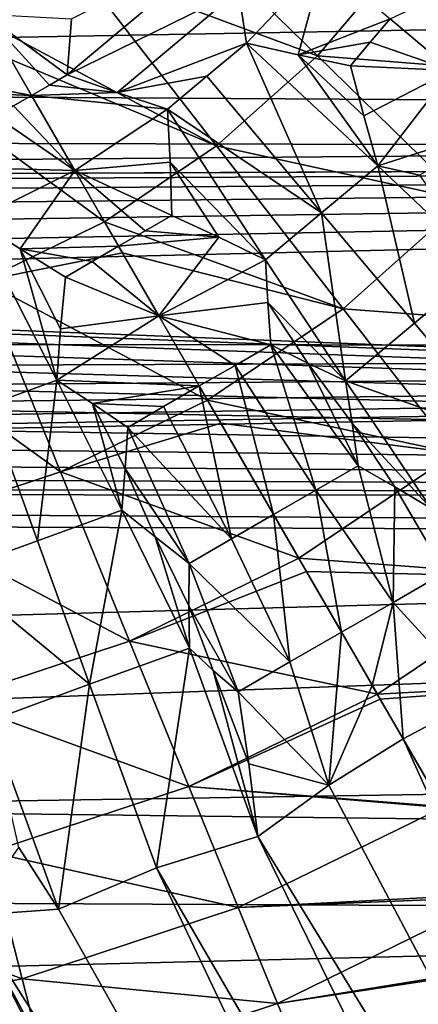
# Model space of a CAD drawing. Header units: millimetres. Extents: x -42.5 to 42.5, y -42.5 to 42.5.
# Tile 99 of 148: x 3.4 to 6.6, y -13.4 to -5.4. Entities that reach past the tile are written whole.
import ezdxf

# ---------------------------------------------------------------- set-up
doc = ezdxf.new("R2010")
doc.units = ezdxf.units.MM
doc.header["$LTSCALE"] = 127.314815
for name, color, linetype in [('104', 7, 'CONTINUOUS'), ('136', 7, 'CONTINUOUS'), ('137', 7, 'CONTINUOUS'), ('268', 7, 'CONTINUOUS'), ('269', 7, 'CONTINUOUS'), ('270', 7, 'CONTINUOUS'), ('271', 7, 'CONTINUOUS'), ('272', 7, 'CONTINUOUS'), ('443', 7, 'CONTINUOUS'), ('444', 7, 'CONTINUOUS'), ('445', 7, 'CONTINUOUS'), ('494', 7, 'CONTINUOUS'), ('495', 7, 'CONTINUOUS'), ('496', 7, 'CONTINUOUS'), ('497', 7, 'CONTINUOUS'), ('498', 7, 'CONTINUOUS'), ('499', 7, 'CONTINUOUS'), ('500', 7, 'CONTINUOUS'), ('501', 7, 'CONTINUOUS'), ('502', 7, 'CONTINUOUS'), ('503', 7, 'CONTINUOUS'), ('504', 7, 'CONTINUOUS'), ('507', 7, 'CONTINUOUS'), ('508', 7, 'CONTINUOUS'), ('512', 7, 'CONTINUOUS'), ('6', 7, 'CONTINUOUS'), ('9', 7, 'CONTINUOUS')]:
    doc.layers.add(name, color=color, linetype=linetype)

msp = doc.modelspace()

# ---------------------------------------------------------------- linework, layer by layer
at = {"layer": '104', "linetype": 'Continuous'}
for points in [[(7.1322, -10.9215, 33.6), (12.2065, -21.1422, 33.6), (6.5, -11.2583, 33.6), (7.1322, -10.9215, 33.6)], [(6.5, -11.2583, 33.6), (11.2699, -21.7994, 33.6), (5.8922, -11.6374, 33.6), (6.5, -11.2583, 33.6)], [(12.2065, -21.1422, 33.6), (11.2699, -21.7994, 33.6), (6.5, -11.2583, 33.6), (12.2065, -21.1422, 33.6)], [(5.8922, -11.6374, 33.6), (11.2699, -21.7994, 33.6), (5.3121, -12.057, 33.6), (5.8922, -11.6374, 33.6)], [(5.3121, -12.057, 33.6), (10.4633, -22.6111, 33.6), (4.4822, -12.3145, 33.6), (5.3121, -12.057, 33.6)], [(11.2699, -21.7994, 33.6), (10.4633, -22.6111, 33.6), (5.3121, -12.057, 33.6), (11.2699, -21.7994, 33.6)], [(4.4822, -12.3145, 33.6), (9.8119, -23.5518, 33.6), (3.6808, -12.6508, 33.6), (4.4822, -12.3145, 33.6)], [(10.4633, -22.6111, 33.6), (9.8119, -23.5518, 33.6), (4.4822, -12.3145, 33.6), (10.4633, -22.6111, 33.6)], [(3.6808, -12.6508, 33.6), (9.8119, -23.5518, 33.6), (2.9667, -12.7022, 33.6), (3.6808, -12.6508, 33.6)], [(2.9667, -12.7022, 33.6), (9.2612, -24.9087, 33.6), (2.2574, -12.8025, 33.6), (2.9667, -12.7022, 33.6)], [(9.8119, -23.5518, 33.6), (9.3359, -24.5922, 33.6), (2.9667, -12.7022, 33.6), (9.8119, -23.5518, 33.6)], [(9.3359, -24.5922, 33.6), (9.2612, -24.9087, 33.6), (2.9667, -12.7022, 33.6), (9.3359, -24.5922, 33.6)], [(2.2574, -12.8025, 33.6), (9.4506, -25.8431, 33.6), (1.5567, -12.9508, 33.6), (2.2574, -12.8025, 33.6)], [(9.2612, -24.9087, 33.6), (9.2563, -25.2307, 33.6), (2.2574, -12.8025, 33.6), (9.2612, -24.9087, 33.6)], [(9.2563, -25.2307, 33.6), (9.3197, -25.5459, 33.6), (2.2574, -12.8025, 33.6), (9.2563, -25.2307, 33.6)], [(9.3197, -25.5459, 33.6), (9.4506, -25.8431, 33.6), (2.2574, -12.8025, 33.6), (9.3197, -25.5459, 33.6)], [(9.4506, -25.8431, 33.6), (-15.3192, -23.4891, 33.6), (1.5567, -12.9508, 33.6), (9.4506, -25.8431, 33.6)]]:
    msp.add_3dface(points, dxfattribs=at)
at = {"layer": '136', "linetype": 'Continuous'}
for points in [[(3.1279, -5.4176, 45.1404), (3.8339, -4.938, 45.1417), (2.2731, -3.9371, 45.6069), (3.1279, -5.4176, 45.1404)], [(3.8339, -4.938, 45.1417), (5.7986, -5.6681, 44.4183), (4.4706, -4.3699, 45.1417), (3.8339, -4.938, 45.1417)], [(5.7986, -5.6681, 44.4183), (6.5164, -4.8257, 44.4183), (4.4706, -4.3699, 45.1417), (5.7986, -5.6681, 44.4183)], [(7.8732, -5.8304, 43.5195), (8.5937, -4.7041, 43.5195), (6.5164, -4.8257, 44.4183), (7.8732, -5.8304, 43.5195)], [(5.7986, -5.6681, 44.4183), (7.8732, -5.8304, 43.5195), (6.5164, -4.8257, 44.4183), (5.7986, -5.6681, 44.4183)], [(3.1279, -5.4176, 45.1404), (4.9728, -6.4049, 44.4183), (3.8339, -4.938, 45.1417), (3.1279, -5.4176, 45.1404)], [(4.9728, -6.4049, 44.4183), (5.7986, -5.6681, 44.4183), (3.8339, -4.938, 45.1417), (4.9728, -6.4049, 44.4183)], [(3.2902, -5.6988, 45.0312), (4.9728, -6.4049, 44.4183), (3.1279, -5.4176, 45.1404), (3.2902, -5.6988, 45.0312)], [(4.0561, -7.0253, 44.4167), (4.9728, -6.4049, 44.4183), (3.2902, -5.6988, 45.0312), (4.0561, -7.0253, 44.4167)], [(4.9728, -6.4049, 44.4183), (7.0059, -6.8482, 43.5195), (5.7986, -5.6681, 44.4183), (4.9728, -6.4049, 44.4183)], [(7.0059, -6.8482, 43.5195), (7.8732, -5.8304, 43.5195), (5.7986, -5.6681, 44.4183), (7.0059, -6.8482, 43.5195)], [(4.0561, -7.0253, 44.4167), (6.0082, -7.7384, 43.5195), (4.9728, -6.4049, 44.4183), (4.0561, -7.0253, 44.4167)], [(6.0082, -7.7384, 43.5195), (7.0059, -6.8482, 43.5195), (4.9728, -6.4049, 44.4183), (6.0082, -7.7384, 43.5195)], [(6.0082, -7.7384, 43.5195), (8.0751, -7.8933, 42.4661), (7.0059, -6.8482, 43.5195), (6.0082, -7.7384, 43.5195)], [(4.2034, -7.2804, 44.278), (6.0082, -7.7384, 43.5195), (4.0561, -7.0253, 44.4167), (4.2034, -7.2804, 44.278)], [(4.8997, -8.4866, 43.5179), (6.0082, -7.7384, 43.5195), (4.2034, -7.2804, 44.278), (4.8997, -8.4866, 43.5179)], [(4.8997, -8.4866, 43.5179), (6.9251, -8.9194, 42.4661), (6.0082, -7.7384, 43.5195), (4.8997, -8.4866, 43.5179)], [(6.9251, -8.9194, 42.4661), (8.0751, -7.8933, 42.4661), (6.0082, -7.7384, 43.5195), (6.9251, -8.9194, 42.4661)], [(5.0079, -8.6739, 43.3825), (6.9251, -8.9194, 42.4661), (4.8997, -8.4866, 43.5179), (5.0079, -8.6739, 43.3825)], [(5.6464, -9.7799, 42.4655), (6.9251, -8.9194, 42.4661), (5.0079, -8.6739, 43.3825), (5.6464, -9.7799, 42.4655)], [(5.6464, -9.7799, 42.4655), (7.7136, -9.935, 41.2844), (6.9251, -8.9194, 42.4661), (5.6464, -9.7799, 42.4655)], [(5.7093, -9.8888, 42.3628), (7.7136, -9.935, 41.2844), (5.6464, -9.7799, 42.4655), (5.7093, -9.8888, 42.3628)], [(6.2889, -10.8927, 41.2845), (7.7136, -9.935, 41.2844), (5.7093, -9.8888, 42.3628), (6.2889, -10.8927, 41.2845)], [(6.2889, -10.8927, 41.2845), (8.3698, -10.7801, 40.0073), (7.7136, -9.935, 41.2844), (6.2889, -10.8927, 41.2845)], [(6.3116, -10.9321, 41.2366), (8.3698, -10.7801, 40.0073), (6.2889, -10.8927, 41.2845), (6.3116, -10.9321, 41.2366)], [(6.8188, -11.8104, 40.0215), (8.3698, -10.7801, 40.0073), (6.3116, -10.9321, 41.2366), (6.8188, -11.8104, 40.0215)]]:
    msp.add_3dface(points, dxfattribs=at)
at = {"layer": '137', "linetype": 'Continuous'}
for points in [[(4.0561, -7.0253, 44.4167), (3.2902, -5.6988, 45.0312), (2.3595, -5.7892, 45.1417), (4.0561, -7.0253, 44.4167)], [(3.0604, -7.509, 44.4183), (4.0561, -7.0253, 44.4167), (2.3595, -5.7892, 45.1417), (3.0604, -7.509, 44.4183)], [(4.2034, -7.2804, 44.278), (4.0561, -7.0253, 44.4167), (3.0604, -7.509, 44.4183), (4.2034, -7.2804, 44.278)], [(4.8997, -8.4866, 43.5179), (4.2034, -7.2804, 44.278), (3.0604, -7.509, 44.4183), (4.8997, -8.4866, 43.5179)], [(2.0094, -7.8558, 44.4183), (3.6976, -9.0724, 43.5195), (3.0604, -7.509, 44.4183), (2.0094, -7.8558, 44.4183)], [(3.6976, -9.0724, 43.5195), (4.8997, -8.4866, 43.5179), (3.0604, -7.509, 44.4183), (3.6976, -9.0724, 43.5195)], [(2.4278, -9.4914, 43.5195), (3.6976, -9.0724, 43.5195), (2.0094, -7.8558, 44.4183), (2.4278, -9.4914, 43.5195)], [(5.0079, -8.6739, 43.3825), (4.8997, -8.4866, 43.5179), (3.6976, -9.0724, 43.5195), (5.0079, -8.6739, 43.3825)], [(5.6464, -9.7799, 42.4655), (5.0079, -8.6739, 43.3825), (3.6976, -9.0724, 43.5195), (5.6464, -9.7799, 42.4655)], [(2.4278, -9.4914, 43.5195), (4.2619, -10.457, 42.4661), (3.6976, -9.0724, 43.5195), (2.4278, -9.4914, 43.5195)], [(4.2619, -10.457, 42.4661), (5.6464, -9.7799, 42.4655), (3.6976, -9.0724, 43.5195), (4.2619, -10.457, 42.4661)], [(2.7983, -10.9399, 42.4661), (4.2619, -10.457, 42.4661), (2.4278, -9.4914, 43.5195), (2.7983, -10.9399, 42.4661)], [(5.7093, -9.8888, 42.3628), (5.6464, -9.7799, 42.4655), (4.2619, -10.457, 42.4661), (5.7093, -9.8888, 42.3628)], [(6.2889, -10.8927, 41.2845), (5.7093, -9.8888, 42.3628), (4.2619, -10.457, 42.4661), (6.2889, -10.8927, 41.2845)], [(2.7983, -10.9399, 42.4661), (4.7471, -11.6477, 41.2844), (4.2619, -10.457, 42.4661), (2.7983, -10.9399, 42.4661)], [(4.7471, -11.6477, 41.2844), (6.2889, -10.8927, 41.2845), (4.2619, -10.457, 42.4661), (4.7471, -11.6477, 41.2844)], [(3.1169, -12.1856, 41.2844), (4.7471, -11.6477, 41.2844), (2.7983, -10.9399, 42.4661), (3.1169, -12.1856, 41.2844)], [(6.3116, -10.9321, 41.2366), (6.2889, -10.8927, 41.2845), (4.7471, -11.6477, 41.2844), (6.3116, -10.9321, 41.2366)], [(6.8188, -11.8104, 40.0215), (6.3116, -10.9321, 41.2366), (4.7471, -11.6477, 41.2844), (6.8188, -11.8104, 40.0215)], [(3.1169, -12.1856, 41.2844), (5.151, -12.6385, 40.0073), (4.7471, -11.6477, 41.2844), (3.1169, -12.1856, 41.2844)], [(6.8239, -11.8193, 40.0074), (6.8188, -11.8104, 40.0215), (4.7471, -11.6477, 41.2844), (6.8239, -11.8193, 40.0074)], [(5.151, -12.6385, 40.0073), (6.8239, -11.8193, 40.0074), (4.7471, -11.6477, 41.2844), (5.151, -12.6385, 40.0073)], [(7.2332, -12.5282, 38.7245), (6.8239, -11.8193, 40.0074), (5.151, -12.6385, 40.0073), (7.2332, -12.5282, 38.7245)], [(1.4286, -12.4965, 41.2844), (3.3821, -13.2222, 40.0073), (3.1169, -12.1856, 41.2844), (1.4286, -12.4965, 41.2844)], [(3.3821, -13.2222, 40.0073), (5.151, -12.6385, 40.0073), (3.1169, -12.1856, 41.2844), (3.3821, -13.2222, 40.0073)], [(1.5501, -13.5596, 40.0073), (3.3821, -13.2222, 40.0073), (1.4286, -12.4965, 41.2844), (1.5501, -13.5596, 40.0073)], [(7.2482, -12.5543, 38.6697), (7.2332, -12.5282, 38.7245), (5.151, -12.6385, 40.0073), (7.2482, -12.5543, 38.6697)], [(5.4715, -13.4249, 38.6686), (7.2482, -12.5543, 38.6697), (5.151, -12.6385, 40.0073), (5.4715, -13.4249, 38.6686)], [(7.5545, -13.0847, 37.3645), (7.2482, -12.5543, 38.6697), (5.4715, -13.4249, 38.6686), (7.5545, -13.0847, 37.3645)], [(3.3821, -13.2222, 40.0073), (5.4715, -13.4249, 38.6686), (5.151, -12.6385, 40.0073), (3.3821, -13.2222, 40.0073)], [(7.5652, -13.1032, 37.3102), (7.5545, -13.0847, 37.3645), (5.4715, -13.4249, 38.6686), (7.5652, -13.1032, 37.3102)], [(5.7106, -14.0116, 37.3092), (7.5652, -13.1032, 37.3102), (5.4715, -13.4249, 38.6686), (5.7106, -14.0116, 37.3092)], [(7.7805, -13.4762, 35.9765), (7.5652, -13.1032, 37.3102), (5.7106, -14.0116, 37.3092), (7.7805, -13.4762, 35.9765)], [(1.5501, -13.5596, 40.0073), (3.5925, -14.0449, 38.6686), (3.3821, -13.2222, 40.0073), (1.5501, -13.5596, 40.0073)], [(3.5925, -14.0449, 38.6686), (5.4715, -13.4249, 38.6686), (3.3821, -13.2222, 40.0073), (3.5925, -14.0449, 38.6686)], [(3.5925, -14.0449, 38.6686), (5.7106, -14.0116, 37.3092), (5.4715, -13.4249, 38.6686), (3.5925, -14.0449, 38.6686)]]:
    msp.add_3dface(points, dxfattribs=at)
at = {"layer": '268', "linetype": 'Continuous'}
msp.add_3dface([(3.6808, -12.6508, 33.6), (2.9667, -12.7022, 33.6), (3.3554, -12.1473, 33.7435), (3.6808, -12.6508, 33.6)], dxfattribs=at)
at = {"layer": '269', "linetype": 'Continuous'}
for points in [[(4.752, -10.5149, 34.0315), (4.4822, -12.3145, 33.6), (3.9348, -10.8107, 34.0223), (4.752, -10.5149, 34.0315)], [(5.3121, -12.057, 33.6), (4.4822, -12.3145, 33.6), (4.752, -10.5149, 34.0315), (5.3121, -12.057, 33.6)], [(4.9458, -10.6994, 33.964), (5.3121, -12.057, 33.6), (4.752, -10.5149, 34.0315), (4.9458, -10.6994, 33.964)], [(5.2377, -11.462, 33.7436), (5.3121, -12.057, 33.6), (4.9458, -10.6994, 33.964), (5.2377, -11.462, 33.7436)], [(5.1509, -10.8739, 33.9013), (5.2377, -11.462, 33.7436), (4.9458, -10.6994, 33.964), (5.1509, -10.8739, 33.9013)], [(3.6808, -12.6508, 33.6), (3.1186, -11.1094, 34.0315), (3.9348, -10.8107, 34.0223), (3.6808, -12.6508, 33.6)], [(4.4822, -12.3145, 33.6), (3.6808, -12.6508, 33.6), (3.9348, -10.8107, 34.0223), (4.4822, -12.3145, 33.6)], [(3.1186, -11.1094, 34.0315), (3.6808, -12.6508, 33.6), (3.3554, -12.1473, 33.7435), (3.1186, -11.1094, 34.0315)]]:
    msp.add_3dface(points, dxfattribs=at)
at = {"layer": '270', "linetype": 'Continuous'}
for points in [[(5.9954, -10.3843, 33.8896), (5.8922, -11.6374, 33.6), (5.5729, -10.6287, 33.8926), (5.9954, -10.3843, 33.8896)], [(5.8922, -11.6374, 33.6), (5.9954, -10.3843, 33.8896), (6.247, -10.8201, 33.74), (5.8922, -11.6374, 33.6)], [(5.8922, -11.6374, 33.6), (5.1509, -10.8739, 33.9013), (5.5729, -10.6287, 33.8926), (5.8922, -11.6374, 33.6)], [(5.8922, -11.6374, 33.6), (5.2377, -11.462, 33.7436), (5.1509, -10.8739, 33.9013), (5.8922, -11.6374, 33.6)], [(6.5, -11.2583, 33.6), (5.8922, -11.6374, 33.6), (6.247, -10.8201, 33.74), (6.5, -11.2583, 33.6)], [(5.8922, -11.6374, 33.6), (5.3121, -12.057, 33.6), (5.2377, -11.462, 33.7436), (5.8922, -11.6374, 33.6)]]:
    msp.add_3dface(points, dxfattribs=at)
at = {"layer": '271', "linetype": 'Continuous'}
for points in [[(6.1306, -9.0244, 34.1936), (6.4183, -10.1406, 33.8926), (5.7851, -9.2229, 34.1877), (6.1306, -9.0244, 34.1936)], [(6.4326, -9.1947, 34.1099), (6.4183, -10.1406, 33.8926), (6.1306, -9.0244, 34.1936), (6.4326, -9.1947, 34.1099)], [(5.7851, -9.2229, 34.1877), (5.9954, -10.3843, 33.8896), (5.4398, -9.4219, 34.1858), (5.7851, -9.2229, 34.1877)], [(6.4183, -10.1406, 33.8926), (5.9954, -10.3843, 33.8896), (5.7851, -9.2229, 34.1877), (6.4183, -10.1406, 33.8926)], [(6.8416, -9.8977, 33.9013), (6.4183, -10.1406, 33.8926), (6.4326, -9.1947, 34.1099), (6.8416, -9.8977, 33.9013)], [(6.7302, -9.3728, 34.0315), (6.8416, -9.8977, 33.9013), (6.4326, -9.1947, 34.1099), (6.7302, -9.3728, 34.0315)], [(5.4398, -9.4219, 34.1858), (5.5729, -10.6287, 33.8926), (5.0947, -9.6215, 34.1877), (5.4398, -9.4219, 34.1858)], [(5.9954, -10.3843, 33.8896), (5.5729, -10.6287, 33.8926), (5.4398, -9.4219, 34.1858), (5.9954, -10.3843, 33.8896)], [(5.0947, -9.6215, 34.1877), (5.5729, -10.6287, 33.8926), (4.75, -9.8215, 34.1936), (5.0947, -9.6215, 34.1877)], [(4.75, -9.8215, 34.1936), (5.1509, -10.8739, 33.9013), (4.7465, -10.1687, 34.1097), (4.75, -9.8215, 34.1936)], [(5.5729, -10.6287, 33.8926), (5.1509, -10.8739, 33.9013), (4.75, -9.8215, 34.1936), (5.5729, -10.6287, 33.8926)], [(5.1509, -10.8739, 33.9013), (4.9458, -10.6994, 33.964), (4.7465, -10.1687, 34.1097), (5.1509, -10.8739, 33.9013)], [(4.9458, -10.6994, 33.964), (4.752, -10.5149, 34.0315), (4.7465, -10.1687, 34.1097), (4.9458, -10.6994, 33.964)]]:
    msp.add_3dface(points, dxfattribs=at)
at = {"layer": '272', "linetype": 'Continuous'}
for points in [[(7.1322, -10.9215, 33.6), (6.4183, -10.1406, 33.8926), (6.8416, -9.8977, 33.9013), (7.1322, -10.9215, 33.6)], [(6.247, -10.8201, 33.74), (5.9954, -10.3843, 33.8896), (6.4183, -10.1406, 33.8926), (6.247, -10.8201, 33.74)], [(6.5, -11.2583, 33.6), (6.247, -10.8201, 33.74), (6.4183, -10.1406, 33.8926), (6.5, -11.2583, 33.6)], [(7.1322, -10.9215, 33.6), (6.5, -11.2583, 33.6), (6.4183, -10.1406, 33.8926), (7.1322, -10.9215, 33.6)]]:
    msp.add_3dface(points, dxfattribs=at)
at = {"layer": '443', "linetype": 'Continuous'}
for points in [[(4.198, -9.3859, 34.3478), (3.9348, -10.8107, 34.0223), (3.5073, -9.6361, 34.3411), (4.198, -9.3859, 34.3478)], [(4.752, -10.5149, 34.0315), (3.9348, -10.8107, 34.0223), (4.198, -9.3859, 34.3478), (4.752, -10.5149, 34.0315)], [(4.4708, -9.6056, 34.2676), (4.752, -10.5149, 34.0315), (4.198, -9.3859, 34.3478), (4.4708, -9.6056, 34.2676)], [(3.9348, -10.8107, 34.0223), (2.8173, -9.8884, 34.3478), (3.5073, -9.6361, 34.3411), (3.9348, -10.8107, 34.0223)], [(4.7465, -10.1687, 34.1097), (4.752, -10.5149, 34.0315), (4.4708, -9.6056, 34.2676), (4.7465, -10.1687, 34.1097)], [(4.75, -9.8215, 34.1936), (4.7465, -10.1687, 34.1097), (4.4708, -9.6056, 34.2676), (4.75, -9.8215, 34.1936)], [(3.9348, -10.8107, 34.0223), (3.1186, -11.1094, 34.0315), (2.8173, -9.8884, 34.3478), (3.9348, -10.8107, 34.0223)]]:
    msp.add_3dface(points, dxfattribs=at)
at = {"layer": '444', "linetype": 'Continuous'}
for points in [[(5.4177, -8.0328, 34.4857), (5.7851, -9.2229, 34.1877), (5.1249, -8.2011, 34.4815), (5.4177, -8.0328, 34.4857)], [(6.1306, -9.0244, 34.1936), (5.7851, -9.2229, 34.1877), (5.4177, -8.0328, 34.4857), (6.1306, -9.0244, 34.1936)], [(5.7207, -8.1835, 34.4137), (6.1306, -9.0244, 34.1936), (5.4177, -8.0328, 34.4857), (5.7207, -8.1835, 34.4137)], [(5.1249, -8.2011, 34.4815), (5.4398, -9.4219, 34.1858), (4.8323, -8.3698, 34.4801), (5.1249, -8.2011, 34.4815)], [(5.7851, -9.2229, 34.1877), (5.4398, -9.4219, 34.1858), (5.1249, -8.2011, 34.4815), (5.7851, -9.2229, 34.1877)], [(6.0833, -8.6746, 34.2676), (6.1306, -9.0244, 34.1936), (5.7207, -8.1835, 34.4137), (6.0833, -8.6746, 34.2676)], [(6.0294, -8.3285, 34.3478), (6.0833, -8.6746, 34.2676), (5.7207, -8.1835, 34.4137), (6.0294, -8.3285, 34.3478)], [(4.8323, -8.3698, 34.4801), (5.0947, -9.6215, 34.1877), (4.5399, -8.5389, 34.4815), (4.8323, -8.3698, 34.4801)], [(5.4398, -9.4219, 34.1858), (5.0947, -9.6215, 34.1877), (4.8323, -8.3698, 34.4801), (5.4398, -9.4219, 34.1858)], [(4.5399, -8.5389, 34.4815), (5.0947, -9.6215, 34.1877), (4.2478, -8.7083, 34.4857), (4.5399, -8.5389, 34.4815)], [(4.2478, -8.7083, 34.4857), (4.75, -9.8215, 34.1936), (4.2268, -9.046, 34.4137), (4.2478, -8.7083, 34.4857)], [(5.0947, -9.6215, 34.1877), (4.75, -9.8215, 34.1936), (4.2478, -8.7083, 34.4857), (5.0947, -9.6215, 34.1877)], [(4.4708, -9.6056, 34.2676), (4.198, -9.3859, 34.3478), (4.2268, -9.046, 34.4137), (4.4708, -9.6056, 34.2676)], [(4.75, -9.8215, 34.1936), (4.4708, -9.6056, 34.2676), (4.2268, -9.046, 34.4137), (4.75, -9.8215, 34.1936)]]:
    msp.add_3dface(points, dxfattribs=at)
at = {"layer": '445', "linetype": 'Continuous'}
for points in [[(7.155, -7.3841, 34.3478), (7.3949, -8.8129, 34.0223), (6.5915, -7.8554, 34.3411), (7.155, -7.3841, 34.3478)], [(7.3949, -8.8129, 34.0223), (6.0294, -8.3285, 34.3478), (6.5915, -7.8554, 34.3411), (7.3949, -8.8129, 34.0223)], [(7.3949, -8.8129, 34.0223), (6.7302, -9.3728, 34.0315), (6.0294, -8.3285, 34.3478), (7.3949, -8.8129, 34.0223)], [(6.7302, -9.3728, 34.0315), (6.0833, -8.6746, 34.2676), (6.0294, -8.3285, 34.3478), (6.7302, -9.3728, 34.0315)], [(6.7302, -9.3728, 34.0315), (6.4326, -9.1947, 34.1099), (6.0833, -8.6746, 34.2676), (6.7302, -9.3728, 34.0315)], [(6.4326, -9.1947, 34.1099), (6.1306, -9.0244, 34.1936), (6.0833, -8.6746, 34.2676), (6.4326, -9.1947, 34.1099)]]:
    msp.add_3dface(points, dxfattribs=at)
at = {"layer": '494', "linetype": 'Continuous'}
for points in [[(3.1037, -8.5275, 34.6114), (2.9997, -7.0118, 34.9047), (3.6671, -8.3232, 34.6158), (3.1037, -8.5275, 34.6114)], [(3.6671, -8.3232, 34.6158), (2.9997, -7.0118, 34.9047), (3.3657, -7.2474, 34.8319), (3.6671, -8.3232, 34.6158)], [(3.6978, -7.9009, 34.6879), (3.6671, -8.3232, 34.6158), (3.3657, -7.2474, 34.8319), (3.6978, -7.9009, 34.6879)], [(3.7376, -7.4782, 34.7661), (3.6978, -7.9009, 34.6879), (3.3657, -7.2474, 34.8319), (3.7376, -7.4782, 34.7661)]]:
    msp.add_3dface(points, dxfattribs=at)
at = {"layer": '495', "linetype": 'Continuous'}
for points in [[(3.5073, -9.6361, 34.3411), (3.1037, -8.5275, 34.6114), (3.6671, -8.3232, 34.6158), (3.5073, -9.6361, 34.3411)], [(4.198, -9.3859, 34.3478), (3.5073, -9.6361, 34.3411), (3.6671, -8.3232, 34.6158), (4.198, -9.3859, 34.3478)], [(4.198, -9.3859, 34.3478), (3.6671, -8.3232, 34.6158), (3.9593, -8.5132, 34.5484), (4.198, -9.3859, 34.3478)], [(3.5073, -9.6361, 34.3411), (2.8173, -9.8884, 34.3478), (3.1037, -8.5275, 34.6114), (3.5073, -9.6361, 34.3411)], [(4.2478, -8.7083, 34.4857), (4.2268, -9.046, 34.4137), (3.9593, -8.5132, 34.5484), (4.2478, -8.7083, 34.4857)], [(4.2268, -9.046, 34.4137), (4.198, -9.3859, 34.3478), (3.9593, -8.5132, 34.5484), (4.2268, -9.046, 34.4137)]]:
    msp.add_3dface(points, dxfattribs=at)
at = {"layer": '496', "linetype": 'Continuous'}
for points in [[(4.1723, -7.2267, 34.763), (4.5013, -7.7964, 34.6118), (3.9549, -7.3523, 34.7638), (4.1723, -7.2267, 34.763)], [(4.5013, -7.7964, 34.6118), (3.7376, -7.4782, 34.7661), (3.9549, -7.3523, 34.7638), (4.5013, -7.7964, 34.6118)], [(3.6978, -7.9009, 34.6879), (3.7376, -7.4782, 34.7661), (4.5013, -7.7964, 34.6118), (3.6978, -7.9009, 34.6879)], [(3.6671, -8.3232, 34.6158), (3.6978, -7.9009, 34.6879), (4.5013, -7.7964, 34.6118), (3.6671, -8.3232, 34.6158)], [(4.8323, -8.3698, 34.4801), (3.6671, -8.3232, 34.6158), (4.5013, -7.7964, 34.6118), (4.8323, -8.3698, 34.4801)], [(3.6671, -8.3232, 34.6158), (4.8323, -8.3698, 34.4801), (3.9593, -8.5132, 34.5484), (3.6671, -8.3232, 34.6158)], [(4.8323, -8.3698, 34.4801), (4.5399, -8.5389, 34.4815), (3.9593, -8.5132, 34.5484), (4.8323, -8.3698, 34.4801)], [(4.5399, -8.5389, 34.4815), (4.2478, -8.7083, 34.4857), (3.9593, -8.5132, 34.5484), (4.5399, -8.5389, 34.4815)]]:
    msp.add_3dface(points, dxfattribs=at)
at = {"layer": '497', "linetype": 'Continuous'}
for points in [[(3.4592, -5.9914, 35.0239), (3.8148, -6.6075, 34.8836), (3.3127, -6.076, 35.0242), (3.4592, -5.9914, 35.0239)], [(3.8148, -6.6075, 34.8836), (3.1663, -6.1608, 35.0253), (3.3127, -6.076, 35.0242), (3.8148, -6.6075, 34.8836)], [(3.0874, -6.5859, 34.9614), (3.1663, -6.1608, 35.0253), (3.8148, -6.6075, 34.8836), (3.0874, -6.5859, 34.9614)], [(2.9997, -7.0118, 34.9047), (3.0874, -6.5859, 34.9614), (3.8148, -6.6075, 34.8836), (2.9997, -7.0118, 34.9047)], [(3.3657, -7.2474, 34.8319), (2.9997, -7.0118, 34.9047), (3.8148, -6.6075, 34.8836), (3.3657, -7.2474, 34.8319)], [(4.1723, -7.2267, 34.763), (3.3657, -7.2474, 34.8319), (3.8148, -6.6075, 34.8836), (4.1723, -7.2267, 34.763)], [(3.3657, -7.2474, 34.8319), (4.1723, -7.2267, 34.763), (3.9549, -7.3523, 34.7638), (3.3657, -7.2474, 34.8319)], [(3.7376, -7.4782, 34.7661), (3.3657, -7.2474, 34.8319), (3.9549, -7.3523, 34.7638), (3.7376, -7.4782, 34.7661)]]:
    msp.add_3dface(points, dxfattribs=at)
at = {"layer": '498', "linetype": 'Continuous'}
for points in [[(3.4592, -5.9914, 35.0239), (2.3369, -5.7709, 35.1345), (3.0751, -5.3262, 35.1275), (3.4592, -5.9914, 35.0239)], [(2.7533, -5.9629, 35.0768), (2.3369, -5.7709, 35.1345), (3.4592, -5.9914, 35.0239), (2.7533, -5.9629, 35.0768)], [(2.7533, -5.9629, 35.0768), (3.4592, -5.9914, 35.0239), (3.3127, -6.076, 35.0242), (2.7533, -5.9629, 35.0768)]]:
    msp.add_3dface(points, dxfattribs=at)
at = {"layer": '499', "linetype": 'Continuous'}
for points in [[(3.4592, -5.9914, 35.0239), (3.0751, -5.3262, 35.1275), (3.6057, -5.9069, 35.0242), (3.4592, -5.9914, 35.0239)], [(3.6057, -5.9069, 35.0242), (3.0751, -5.3262, 35.1275), (3.7522, -5.8225, 35.0253), (3.6057, -5.9069, 35.0242)], [(3.7522, -5.8225, 35.0253), (3.0751, -5.3262, 35.1275), (3.7873, -5.3663, 35.0767), (3.7522, -5.8225, 35.0253)]]:
    msp.add_3dface(points, dxfattribs=at)
at = {"layer": '500', "linetype": 'Continuous'}
for points in [[(3.6057, -5.9069, 35.0242), (3.7522, -5.8225, 35.0253), (4.1598, -5.9667, 34.9614), (3.6057, -5.9069, 35.0242)], [(3.4592, -5.9914, 35.0239), (3.6057, -5.9069, 35.0242), (4.1598, -5.9667, 34.9614), (3.4592, -5.9914, 35.0239)], [(4.5725, -6.1037, 34.9047), (3.4592, -5.9914, 35.0239), (4.1598, -5.9667, 34.9614), (4.5725, -6.1037, 34.9047)], [(3.8148, -6.6075, 34.8836), (3.4592, -5.9914, 35.0239), (4.5725, -6.1037, 34.9047), (3.8148, -6.6075, 34.8836)], [(4.5936, -6.5385, 34.8319), (3.8148, -6.6075, 34.8836), (4.5725, -6.1037, 34.9047), (4.5936, -6.5385, 34.8319)], [(4.6075, -6.9759, 34.7661), (3.8148, -6.6075, 34.8836), (4.5936, -6.5385, 34.8319), (4.6075, -6.9759, 34.7661)], [(4.3899, -7.1012, 34.7638), (3.8148, -6.6075, 34.8836), (4.6075, -6.9759, 34.7661), (4.3899, -7.1012, 34.7638)], [(4.1723, -7.2267, 34.763), (3.8148, -6.6075, 34.8836), (4.3899, -7.1012, 34.7638), (4.1723, -7.2267, 34.763)]]:
    msp.add_3dface(points, dxfattribs=at)
at = {"layer": '501', "linetype": 'Continuous'}
for points in [[(4.3899, -7.1012, 34.7638), (4.6075, -6.9759, 34.7661), (4.993, -7.1526, 34.688), (4.3899, -7.1012, 34.7638)], [(4.1723, -7.2267, 34.763), (4.3899, -7.1012, 34.7638), (4.993, -7.1526, 34.688), (4.1723, -7.2267, 34.763)], [(4.5013, -7.7964, 34.6118), (4.1723, -7.2267, 34.763), (4.993, -7.1526, 34.688), (4.5013, -7.7964, 34.6118)], [(5.3746, -7.3374, 34.6158), (4.5013, -7.7964, 34.6118), (4.993, -7.1526, 34.688), (5.3746, -7.3374, 34.6158)], [(5.393, -7.686, 34.5483), (4.5013, -7.7964, 34.6118), (5.3746, -7.3374, 34.6158), (5.393, -7.686, 34.5483)], [(5.4177, -8.0328, 34.4857), (4.5013, -7.7964, 34.6118), (5.393, -7.686, 34.5483), (5.4177, -8.0328, 34.4857)], [(5.1249, -8.2011, 34.4815), (4.8323, -8.3698, 34.4801), (4.5013, -7.7964, 34.6118), (5.1249, -8.2011, 34.4815)], [(5.4177, -8.0328, 34.4857), (5.1249, -8.2011, 34.4815), (4.5013, -7.7964, 34.6118), (5.4177, -8.0328, 34.4857)]]:
    msp.add_3dface(points, dxfattribs=at)
at = {"layer": '502', "linetype": 'Continuous'}
for points in [[(6.2926, -6.5671, 34.6158), (6.5915, -7.8554, 34.3411), (5.8331, -6.9517, 34.6114), (6.2926, -6.5671, 34.6158)], [(6.6322, -6.6456, 34.5484), (7.155, -7.3841, 34.3478), (6.2926, -6.5671, 34.6158), (6.6322, -6.6456, 34.5484)], [(7.155, -7.3841, 34.3478), (6.5915, -7.8554, 34.3411), (6.2926, -6.5671, 34.6158), (7.155, -7.3841, 34.3478)], [(6.0294, -8.3285, 34.3478), (5.3746, -7.3374, 34.6158), (5.8331, -6.9517, 34.6114), (6.0294, -8.3285, 34.3478)], [(6.5915, -7.8554, 34.3411), (6.0294, -8.3285, 34.3478), (5.8331, -6.9517, 34.6114), (6.5915, -7.8554, 34.3411)], [(6.0294, -8.3285, 34.3478), (5.393, -7.686, 34.5483), (5.3746, -7.3374, 34.6158), (6.0294, -8.3285, 34.3478)], [(6.0294, -8.3285, 34.3478), (5.7207, -8.1835, 34.4137), (5.393, -7.686, 34.5483), (6.0294, -8.3285, 34.3478)], [(5.7207, -8.1835, 34.4137), (5.4177, -8.0328, 34.4857), (5.393, -7.686, 34.5483), (5.7207, -8.1835, 34.4137)]]:
    msp.add_3dface(points, dxfattribs=at)
at = {"layer": '503', "linetype": 'Continuous'}
for points in [[(6.3924, -5.3638, 34.763), (6.8963, -5.7867, 34.6118), (6.231, -5.5563, 34.7638), (6.3924, -5.3638, 34.763)], [(6.8963, -5.7867, 34.6118), (6.0699, -5.7489, 34.7661), (6.231, -5.5563, 34.7638), (6.8963, -5.7867, 34.6118)], [(6.1771, -6.1597, 34.6879), (6.0699, -5.7489, 34.7661), (6.8963, -5.7867, 34.6118), (6.1771, -6.1597, 34.6879)], [(6.2926, -6.5671, 34.6158), (6.1771, -6.1597, 34.6879), (6.8963, -5.7867, 34.6118), (6.2926, -6.5671, 34.6158)], [(7.4036, -6.2123, 34.4801), (6.2926, -6.5671, 34.6158), (6.8963, -5.7867, 34.6118), (7.4036, -6.2123, 34.4801)], [(7.4036, -6.2123, 34.4801), (6.6322, -6.6456, 34.5484), (6.2926, -6.5671, 34.6158), (7.4036, -6.2123, 34.4801)]]:
    msp.add_3dface(points, dxfattribs=at)
at = {"layer": '504', "linetype": 'Continuous'}
for points in [[(5.217, -5.563, 34.9047), (5.1538, -5.1327, 34.9614), (5.8447, -4.9043, 34.8836), (5.217, -5.563, 34.9047)], [(5.6415, -5.6592, 34.8319), (5.217, -5.563, 34.9047), (5.8447, -4.9043, 34.8836), (5.6415, -5.6592, 34.8319)], [(6.3924, -5.3638, 34.763), (5.6415, -5.6592, 34.8319), (5.8447, -4.9043, 34.8836), (6.3924, -5.3638, 34.763)], [(6.3924, -5.3638, 34.763), (6.231, -5.5563, 34.7638), (5.6415, -5.6592, 34.8319), (6.3924, -5.3638, 34.763)], [(6.231, -5.5563, 34.7638), (6.0699, -5.7489, 34.7661), (5.6415, -5.6592, 34.8319), (6.231, -5.5563, 34.7638)]]:
    msp.add_3dface(points, dxfattribs=at)
at = {"layer": '507', "linetype": 'Continuous'}
for points in [[(3.7522, -5.8225, 35.0253), (5.0824, -4.7063, 35.0253), (5.1538, -5.1327, 34.9614), (3.7522, -5.8225, 35.0253)], [(3.7522, -5.8225, 35.0253), (3.7873, -5.3663, 35.0767), (5.0824, -4.7063, 35.0253), (3.7522, -5.8225, 35.0253)], [(4.1598, -5.9667, 34.9614), (3.7522, -5.8225, 35.0253), (5.1538, -5.1327, 34.9614), (4.1598, -5.9667, 34.9614)], [(4.1598, -5.9667, 34.9614), (5.1538, -5.1327, 34.9614), (5.217, -5.563, 34.9047), (4.1598, -5.9667, 34.9614)], [(4.1598, -5.9667, 34.9614), (5.217, -5.563, 34.9047), (4.8945, -5.8331, 34.9025), (4.1598, -5.9667, 34.9614)], [(4.5725, -6.1037, 34.9047), (4.1598, -5.9667, 34.9614), (4.8945, -5.8331, 34.9025), (4.5725, -6.1037, 34.9047)]]:
    msp.add_3dface(points, dxfattribs=at)
at = {"layer": '508', "linetype": 'Continuous'}
for points in [[(5.217, -5.563, 34.9047), (5.8331, -6.9517, 34.6114), (4.8945, -5.8331, 34.9025), (5.217, -5.563, 34.9047)], [(6.2926, -6.5671, 34.6158), (5.8331, -6.9517, 34.6114), (5.217, -5.563, 34.9047), (6.2926, -6.5671, 34.6158)], [(6.2926, -6.5671, 34.6158), (5.217, -5.563, 34.9047), (5.6415, -5.6592, 34.8319), (6.2926, -6.5671, 34.6158)], [(6.1771, -6.1597, 34.6879), (6.2926, -6.5671, 34.6158), (5.6415, -5.6592, 34.8319), (6.1771, -6.1597, 34.6879)], [(6.0699, -5.7489, 34.7661), (6.1771, -6.1597, 34.6879), (5.6415, -5.6592, 34.8319), (6.0699, -5.7489, 34.7661)], [(5.8331, -6.9517, 34.6114), (4.5725, -6.1037, 34.9047), (4.8945, -5.8331, 34.9025), (5.8331, -6.9517, 34.6114)], [(5.3746, -7.3374, 34.6158), (4.5725, -6.1037, 34.9047), (5.8331, -6.9517, 34.6114), (5.3746, -7.3374, 34.6158)], [(4.5936, -6.5385, 34.8319), (4.5725, -6.1037, 34.9047), (5.3746, -7.3374, 34.6158), (4.5936, -6.5385, 34.8319)], [(4.6075, -6.9759, 34.7661), (4.5936, -6.5385, 34.8319), (4.993, -7.1526, 34.688), (4.6075, -6.9759, 34.7661)], [(4.5936, -6.5385, 34.8319), (5.3746, -7.3374, 34.6158), (4.993, -7.1526, 34.688), (4.5936, -6.5385, 34.8319)]]:
    msp.add_3dface(points, dxfattribs=at)
at = {"layer": '512', "linetype": 'Continuous'}
msp.add_3dface([(6.8963, -5.7867, 34.6118), (6.3924, -5.3638, 34.763), (7.1382, -5.0136, 34.688), (6.8963, -5.7867, 34.6118)], dxfattribs=at)
at = {"layer": '6', "linetype": 'Continuous'}
for points in [[(-39.3012, -6.2815, 24.8), (39.6673, -3.2469, 24.8), (-39.6751, -3.1513, 24.8), (-39.3012, -6.2815, 24.8)], [(39.5017, -4.8635, 24.8), (39.6673, -3.2469, 24.8), (-39.3012, -6.2815, 24.8), (39.5017, -4.8635, 24.8)], [(39.2703, -6.4716, 24.8), (39.5017, -4.8635, 24.8), (-39.3012, -6.2815, 24.8), (39.2703, -6.4716, 24.8)], [(39.2703, -6.4716, 24.8), (-39.3012, -6.2815, 24.8), (-26.151, -6.7592, 24.8), (39.2703, -6.4716, 24.8)], [(-25.8495, -6.7591, 24.8), (39.2703, -6.4716, 24.8), (-26.151, -6.7592, 24.8), (-25.8495, -6.7591, 24.8)], [(-25.5566, -6.8313, 24.8), (39.2703, -6.4716, 24.8), (-25.8495, -6.7591, 24.8), (-25.5566, -6.8313, 24.8)], [(-25.2898, -6.9713, 24.8), (39.2703, -6.4716, 24.8), (-25.5566, -6.8313, 24.8), (-25.2898, -6.9713, 24.8)], [(-25.0645, -7.1709, 24.8), (39.2703, -6.4716, 24.8), (-25.2898, -6.9713, 24.8), (-25.0645, -7.1709, 24.8)], [(-24.8932, -7.4191, 24.8), (39.2703, -6.4716, 24.8), (-25.0645, -7.1709, 24.8), (-24.8932, -7.4191, 24.8)], [(-24.7863, -7.7008, 24.8), (39.2703, -6.4716, 24.8), (-24.8932, -7.4191, 24.8), (-24.7863, -7.7008, 24.8)], [(-24.75, -8, 24.8), (39.2703, -6.4716, 24.8), (-24.7863, -7.7008, 24.8), (-24.75, -8, 24.8)], [(38.9734, -8.0694, 24.8), (39.2703, -6.4716, 24.8), (-24.75, -8, 24.8), (38.9734, -8.0694, 24.8)], [(-24.7864, -8.2995, 24.8), (38.9734, -8.0694, 24.8), (-24.75, -8, 24.8), (-24.7864, -8.2995, 24.8)], [(-25.849, -9.2408, 24.8), (38.9734, -8.0694, 24.8), (-25.5566, -9.1687, 24.8), (-25.849, -9.2408, 24.8)], [(38.6115, -9.6537, 24.8), (38.9734, -8.0694, 24.8), (-25.849, -9.2408, 24.8), (38.6115, -9.6537, 24.8)], [(-25.5566, -9.1687, 24.8), (38.9734, -8.0694, 24.8), (-25.2902, -9.0289, 24.8), (-25.5566, -9.1687, 24.8)], [(-25.2902, -9.0289, 24.8), (38.9734, -8.0694, 24.8), (-25.0647, -8.8293, 24.8), (-25.2902, -9.0289, 24.8)], [(-25.0647, -8.8293, 24.8), (38.9734, -8.0694, 24.8), (-24.8933, -8.5811, 24.8), (-25.0647, -8.8293, 24.8)], [(-24.8933, -8.5811, 24.8), (38.9734, -8.0694, 24.8), (-24.7864, -8.2995, 24.8), (-24.8933, -8.5811, 24.8)], [(-38.6805, -9.3732, 24.8), (38.6115, -9.6537, 24.8), (-25.849, -9.2408, 24.8), (-38.6805, -9.3732, 24.8)], [(-37.817, -12.4061, 24.8), (38.6115, -9.6537, 24.8), (-38.6805, -9.3732, 24.8), (-37.817, -12.4061, 24.8)], [(38.1852, -11.2219, 24.8), (38.6115, -9.6537, 24.8), (-37.817, -12.4061, 24.8), (38.1852, -11.2219, 24.8)], [(37.6955, -12.7706, 24.8), (38.1852, -11.2219, 24.8), (-37.817, -12.4061, 24.8), (37.6955, -12.7706, 24.8)], [(-36.7158, -15.3619, 24.8), (37.6955, -12.7706, 24.8), (-37.817, -12.4061, 24.8), (-36.7158, -15.3619, 24.8)], [(37.1429, -14.2985, 24.8), (37.6955, -12.7706, 24.8), (-36.7158, -15.3619, 24.8), (37.1429, -14.2985, 24.8)]]:
    msp.add_3dface(points, dxfattribs=at)
at = {"layer": '9', "linetype": 'Continuous'}
for points in [[(-38.5738, -5.7499, 20.4), (-38.8933, -2.883, 20.4), (38.8749, -3.1216, 20.4), (-38.5738, -5.7499, 20.4)], [(38.5005, -6.222, 20.4), (-38.5738, -5.7499, 20.4), (38.8749, -3.1216, 20.4), (38.5005, -6.222, 20.4)], [(-38.5738, -5.7499, 20.4), (38.5005, -6.222, 20.4), (-25.849, -6.7592, 20.4), (-38.5738, -5.7499, 20.4)], [(38.5005, -6.222, 20.4), (37.8791, -9.283, 20.4), (-25.849, -6.7592, 20.4), (38.5005, -6.222, 20.4)], [(-25.849, -6.7592, 20.4), (37.8791, -9.283, 20.4), (-25.5566, -6.8313, 20.4), (-25.849, -6.7592, 20.4)], [(-25.5566, -6.8313, 20.4), (37.8791, -9.283, 20.4), (-25.2902, -6.9711, 20.4), (-25.5566, -6.8313, 20.4)], [(-25.2902, -6.9711, 20.4), (37.8791, -9.283, 20.4), (-25.0647, -7.1707, 20.4), (-25.2902, -6.9711, 20.4)], [(-25.0647, -7.1707, 20.4), (37.8791, -9.283, 20.4), (-24.8933, -7.4189, 20.4), (-25.0647, -7.1707, 20.4)], [(-24.8933, -7.4189, 20.4), (37.8791, -9.283, 20.4), (-24.7864, -7.7005, 20.4), (-24.8933, -7.4189, 20.4)], [(37.8791, -9.283, 20.4), (-24.75, -8, 20.4), (-24.7864, -7.7005, 20.4), (37.8791, -9.283, 20.4)], [(-24.75, -8, 20.4), (37.8791, -9.283, 20.4), (-24.7863, -8.2992, 20.4), (-24.75, -8, 20.4)], [(-24.7863, -8.2992, 20.4), (37.8791, -9.283, 20.4), (-24.8932, -8.5809, 20.4), (-24.7863, -8.2992, 20.4)], [(-24.8932, -8.5809, 20.4), (37.8791, -9.283, 20.4), (-25.0645, -8.8291, 20.4), (-24.8932, -8.5809, 20.4)], [(-25.0645, -8.8291, 20.4), (37.8791, -9.283, 20.4), (-25.2898, -9.0287, 20.4), (-25.0645, -8.8291, 20.4)], [(-25.2898, -9.0287, 20.4), (37.8791, -9.283, 20.4), (-25.5566, -9.1687, 20.4), (-25.2898, -9.0287, 20.4)], [(-25.5566, -9.1687, 20.4), (37.8791, -9.283, 20.4), (-25.8495, -9.2409, 20.4), (-25.5566, -9.1687, 20.4)], [(37.8791, -9.283, 20.4), (-37.3043, -11.3748, 20.4), (-25.8495, -9.2409, 20.4), (37.8791, -9.283, 20.4)], [(37.015, -12.2838, 20.4), (-37.3043, -11.3748, 20.4), (37.8791, -9.283, 20.4), (37.015, -12.2838, 20.4)], [(-36.3615, -14.1011, 20.4), (-37.3043, -11.3748, 20.4), (37.015, -12.2838, 20.4), (-36.3615, -14.1011, 20.4)], [(35.9135, -15.2059, 20.4), (-36.3615, -14.1011, 20.4), (37.015, -12.2838, 20.4), (35.9135, -15.2059, 20.4)]]:
    msp.add_3dface(points, dxfattribs=at)

doc.saveas('drawing.dxf')
